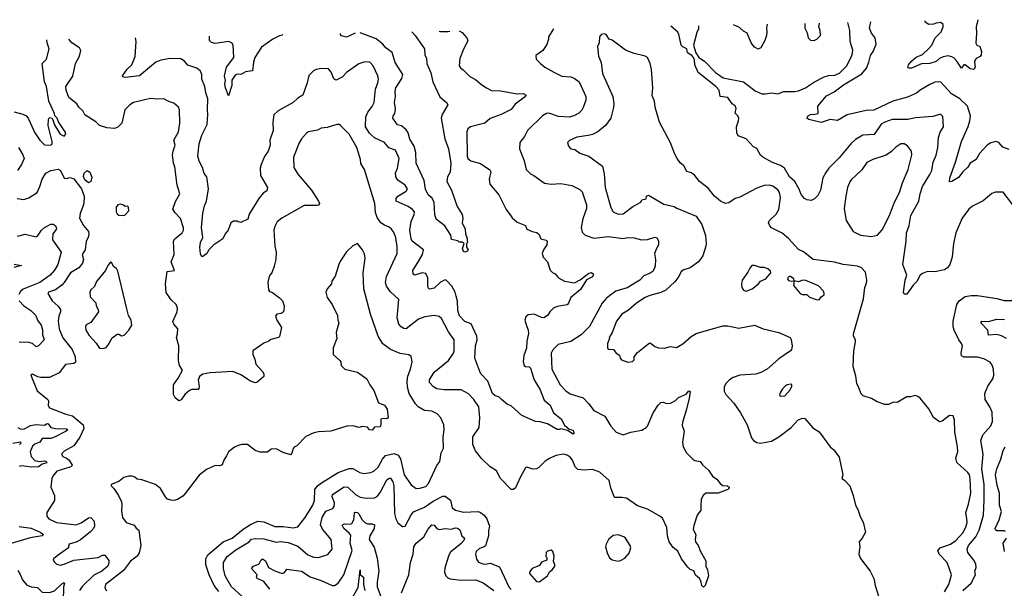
# Model space of a CAD drawing. Extents: x 2323203 to 2567568, y 883585 to 1022917.
# Tile 17 of 256: x 2351820 to 2359906, y 1014973 to 1019645. Entities that reach past the tile are written whole.
import ezdxf

# ---------------------------------------------------------------- set-up
doc = ezdxf.new("R2010")
doc.units = 0

msp = doc.modelspace()

# ---------------------------------------------------------------- linework, layer by layer
at = {"layer": '0CON10XD'}
for points in [[(2356203, 1019570.1), (2356162.5, 1019505), (2356163.3, 1019485), (2356148.3, 1019441.7), (2356115, 1019392.5), (2356058.3, 1019351.7), (2356061.7, 1019321.7), (2356097.5, 1019285), (2356133.3, 1019255), (2356206.2, 1019213.8), (2356271.4, 1019181.4), (2356345, 1019174.5), (2356373.3, 1019165), (2356415.6, 1019135), (2356470, 1019015), (2356468.8, 1018985), (2356447.6, 1018922.4), (2356437.4, 1018902.6), (2356412.1, 1018877.9), (2356375, 1018856.9), (2356335.3, 1018844.7), (2356245, 1018849.5), (2356165, 1018876.7), (2356145, 1018873.1), (2356113.7, 1018856.3), (2355990.8, 1018735), (2355966, 1018685), (2355928, 1018635), (2355925.8, 1018585), (2355962.5, 1018485), (2355980, 1018415), (2356015, 1018378), (2356043.3, 1018365), (2356131.2, 1018301.2), (2356185, 1018293.1), (2356265, 1018298.6), (2356355, 1018282), (2356387.5, 1018265), (2356418.8, 1018248.8), (2356439.7, 1018229.7), (2356475.6, 1018125), (2356475.6, 1018095), (2356445, 1018010), (2356432.2, 1017937.8), (2356439.1, 1017899.1), (2356463.3, 1017873.3), (2356535, 1017850.4), (2356655, 1017864.6), (2356772.1, 1017847.9), (2356815, 1017854.3), (2356865, 1017852.9), (2356927, 1017837), (2356975, 1017839.4), (2357035, 1017857.5), (2357051.5, 1017851.5), (2357067, 1017827), (2357067.5, 1017795), (2357048.6, 1017765), (2357034, 1017725), (2357040.8, 1017675), (2357038.8, 1017621.2), (2357021.2, 1017578.8), (2356998.3, 1017561.7), (2356945, 1017539.2), (2356912.5, 1017505), (2356807.9, 1017442.1), (2356715, 1017414.5), (2356662.5, 1017377.5), (2356635, 1017354.2), (2356604.5, 1017315), (2356500.3, 1017125), (2356431.1, 1017055), (2356345, 1017001.5), (2356243.1, 1016976.9), (2356197, 1016933), (2356184.5, 1016905), (2356190.4, 1016775), (2356257.8, 1016645), (2356305, 1016596.9), (2356341.7, 1016571.7), (2356447.5, 1016537.5), (2356492.1, 1016492.1), (2356535, 1016434.3), (2356626.3, 1016386.3), (2356674, 1016305), (2356717.5, 1016255), (2356775, 1016233.5), (2356840, 1016255), (2356928.3, 1016271.7), (2356965, 1016294.2), (2356975.6, 1016305), (2357023.1, 1016415), (2357062.7, 1016477.3), (2357085, 1016498.8), (2357105, 1016501.2), (2357135, 1016491.2), (2357165, 1016493.8), (2357205, 1016516.2), (2357230.3, 1016539.7), (2357293, 1016567), (2357313.9, 1016596.1), (2357325, 1016590), (2357317.7, 1016532.3), (2357294.2, 1016435.8), (2357262, 1016335), (2357261.7, 1016311.7), (2357276.2, 1016265), (2357263.8, 1016175), (2357270, 1016135), (2357297, 1016087), (2357347.5, 1016035), (2357365, 1016023.3), (2357407.5, 1016015), (2357427, 1015987), (2357476.2, 1015945), (2357510, 1015895), (2357545, 1015868.8), (2357571.2, 1015835), (2357595, 1015819.2), (2357634.1, 1015814.1), (2357646.2, 1015805), (2357645.8, 1015795), (2357635, 1015784.4), (2357556.2, 1015756.2), (2357453.9, 1015756.1), (2357433.9, 1015736.1), (2357417.5, 1015705), (2357415, 1015650), (2357412.5, 1015615), (2357382.5, 1015575), (2357355, 1015490), (2357351.2, 1015455), (2357373.3, 1015415), (2357366.7, 1015375), (2357370, 1015355), (2357391.2, 1015325), (2357410, 1015275), (2357455, 1015200), (2357454.2, 1015154.2), (2357468, 1015125), (2357476, 1015075), (2357450, 1014995), (2357435, 1014983.3), (2357421.2, 1014995), (2357413.8, 1015035), (2357403.8, 1015055), (2357370.6, 1015080.6), (2357355.9, 1015115.9), (2357326.4, 1015126.4), (2357306.2, 1015146.2), (2357255.9, 1015215.9), (2357225, 1015278), (2357187.9, 1015307.9), (2357154, 1015355), (2357139.4, 1015405), (2357133.4, 1015473.4), (2357098.4, 1015548.4), (2357076.8, 1015566.8), (2356975, 1015622.9), (2356895, 1015651.4), (2356804, 1015714), (2356765, 1015720.5), (2356708.3, 1015718.3), (2356701.2, 1015725), (2356675, 1015800), (2356660, 1015860), (2356585, 1015928.2), (2356525, 1015950), (2356455, 1015942.9), (2356405, 1015950), (2356381.9, 1015971.9), (2356359.2, 1016025), (2356341.1, 1016051.1), (2356315, 1016068), (2356285, 1016075.8), (2356224, 1016065), (2356170.2, 1016039.8), (2356135, 1016018.1), (2356084.6, 1015965.4), (2356065.5, 1015954.5), (2356035, 1015951.1), (2355985, 1015968), (2355975, 1015963.8), (2355931.6, 1015888.4), (2355891.5, 1015798.5), (2355875, 1015784), (2355855.7, 1015785.7), (2355768.2, 1015875), (2355737, 1015937), (2355685, 1015972.3), (2355616.6, 1016036.6), (2355563, 1016103), (2355541.5, 1016155), (2355542.7, 1016217.2), (2355592.9, 1016295), (2355600, 1016375), (2355589.5, 1016465), (2355550.4, 1016525), (2355505, 1016572.2), (2355445, 1016603.3), (2355305, 1016604.6), (2355245, 1016612), (2355217.2, 1016627.2), (2355185.6, 1016665), (2355186.5, 1016685), (2355225, 1016750), (2355342.9, 1016845), (2355382.9, 1016905), (2355389.4, 1016925), (2355388.6, 1017015), (2355340.6, 1017080.6), (2355285, 1017188.8), (2355265.5, 1017205.5), (2355225, 1017214.4), (2355147.5, 1017205), (2355095, 1017183.3), (2354995, 1017105.7), (2354975, 1017107.1), (2354952.6, 1017122.6), (2354932.5, 1017142.5), (2354920.8, 1017195), (2354933.8, 1017345), (2354865, 1017408.9), (2354832.4, 1017455), (2354825.3, 1017485.3), (2354831.6, 1017535), (2354918.9, 1017725), (2354918.8, 1017785), (2354906.2, 1017865), (2354891.1, 1017901.1), (2354872.9, 1017925), (2354855, 1017940), (2354815, 1017955.7), (2354785.4, 1017975.4), (2354755, 1018020), (2354742, 1018062), (2354735.6, 1018135), (2354650.8, 1018415), (2354622.8, 1018462.8), (2354618.6, 1018495), (2354587.8, 1018595), (2354525.7, 1018705), (2354455, 1018776.7), (2354445, 1018783.3), (2354423.6, 1018783.6), (2354345, 1018759.2), (2354295, 1018752.5), (2354265, 1018736), (2354192.5, 1018725), (2354175, 1018713.3), (2354135, 1018666.2), (2354115, 1018633.3), (2354068, 1018515), (2354071.2, 1018431.2), (2354105, 1018376.2), (2354217.1, 1018245), (2354274.3, 1018155), (2354281.2, 1018135), (2354275, 1018120), (2354262.5, 1018117.5), (2354155, 1018117.8), (2353974, 1018015), (2353935, 1017983.8), (2353915, 1017946.7), (2353908.1, 1017915), (2353915.7, 1017785), (2353925.8, 1017735), (2353923.6, 1017673.6), (2353908.8, 1017621.2), (2353892, 1017565), (2353874.5, 1017545.5), (2353865.8, 1017525), (2353858.8, 1017485), (2353862, 1017425), (2353871.7, 1017411.7), (2353895, 1017403.8), (2353955, 1017359.2), (2353978, 1017335), (2353992, 1017295), (2353990, 1017255), (2353985, 1017242.5), (2353968.3, 1017231.7), (2353932.5, 1017225), (2353921.7, 1017208.3), (2353931.2, 1017175), (2353970, 1017115), (2353955, 1017043.3), (2353945, 1017033.8), (2353881.4, 1017018.6), (2353866.4, 1017003.6), (2353823.8, 1016986.2), (2353733.3, 1016925), (2353734, 1016895), (2353752, 1016855), (2353758, 1016815), (2353814, 1016755), (2353825.8, 1016735), (2353825, 1016712.5), (2353766.7, 1016665), (2353755, 1016662), (2353714.3, 1016674.3), (2353635, 1016728), (2353570, 1016755), (2353385, 1016744), (2353325, 1016732.5), (2353295.9, 1016714.1), (2353285.8, 1016684.2), (2353294, 1016635), (2353292, 1016615), (2353285, 1016606.2), (2353234.1, 1016605.9), (2353215, 1016598.8), (2353176.7, 1016565), (2353145, 1016522.5), (2353127, 1016513), (2353097, 1016537), (2353083.8, 1016565), (2353084.2, 1016645), (2353121.1, 1016698.9), (2353155.7, 1016765.7), (2353133.1, 1016805), (2353122.9, 1016845), (2353126, 1016965), (2353106.7, 1017035), (2353116, 1017065), (2353118.8, 1017105), (2353084.5, 1017144.5), (2353076.9, 1017165), (2353112, 1017245), (2353116.2, 1017275), (2353104, 1017305), (2353064.5, 1017344.5), (2353023.3, 1017403.3), (2353016.2, 1017475), (2353031.2, 1017575), (2353090, 1017585), (2353064.1, 1017655.9), (2353088, 1017715), (2353083.3, 1017825), (2353095, 1017845.8), (2353155.6, 1017895), (2353165.8, 1017915.8), (2353165.9, 1017934.1), (2353140.3, 1018010.3), (2353097, 1018057), (2353077.7, 1018087.7), (2353099.1, 1018150.9), (2353135.7, 1018215), (2353112, 1018285), (2353094.3, 1018435), (2353084.4, 1018465), (2353075.6, 1018535), (2353079.4, 1018565), (2353097.1, 1018615), (2353086.5, 1018655), (2353123.3, 1018725), (2353135.7, 1018795), (2353132, 1018905), (2353124, 1018925), (2353085, 1018960), (2353045, 1018973.3), (2353005, 1018996), (2352945, 1018991.2), (2352895, 1018997.5), (2352755, 1018965.7), (2352724, 1018945), (2352684.2, 1018905), (2352658.1, 1018795), (2352625, 1018761.1), (2352597.7, 1018752.3), (2352535, 1018757.7), (2352475, 1018775.5), (2352445, 1018805.5), (2352355, 1018862.5), (2352338.9, 1018895), (2352305.5, 1018925), (2352288.9, 1018955), (2352223.1, 1019005), (2352202.2, 1019065), (2352198.6, 1019095), (2352257.7, 1019182.3), (2352278.2, 1019285), (2352312.1, 1019345), (2352322.7, 1019392.7), (2352312, 1019415), (2352248, 1019455), (2352223.5, 1019484.5)], [(2359975, 1018124.2), (2359897.1, 1018227.1), (2359835, 1018229.2), (2359802.4, 1018217.6), (2359732.1, 1018157.9), (2359645, 1018111.9), (2359615, 1018088.6), (2359558.6, 1018015), (2359507.5, 1017892.5), (2359487.5, 1017805), (2359476.9, 1017695), (2359458.8, 1017635), (2359440, 1017605), (2359415, 1017590), (2359335, 1017574.4), (2359275, 1017575.6), (2359235, 1017560), (2359216.2, 1017545), (2359187.5, 1017495), (2359158.8, 1017465), (2359105, 1017390), (2359085, 1017390), (2359077.5, 1017405), (2359090.8, 1017505), (2359105.7, 1017545), (2359071.9, 1017635), (2359100, 1017825), (2359103.8, 1017895), (2359123.6, 1017955), (2359137.5, 1018035), (2359202.9, 1018155), (2359214.1, 1018215), (2359234.8, 1018275.2), (2359295, 1018374.3), (2359310.4, 1018405), (2359322.7, 1018475), (2359347.6, 1018532.4), (2359361.1, 1018595), (2359365, 1018677.5), (2359379.3, 1018720.7), (2359405.8, 1018765), (2359400.7, 1018850.7), (2359386.1, 1018866.1), (2359375, 1018866.7), (2359319.4, 1018850.6), (2359177.6, 1018837.6), (2359115, 1018824.5), (2358985, 1018823.8), (2358925, 1018804.4), (2358893.4, 1018786.6), (2358837.5, 1018702.5), (2358745, 1018695.6), (2358685, 1018660.9), (2358644.8, 1018625.2), (2358550.2, 1018509.8), (2358465.6, 1018425), (2358440.5, 1018389.5), (2358416.7, 1018345), (2358395.7, 1018245), (2358375, 1018201.2), (2358347.3, 1018172.7), (2358319.3, 1018160.7), (2358285, 1018166), (2358265, 1018175.7), (2358238.8, 1018208.8), (2358221.8, 1018251.8), (2358185, 1018316), (2358142.9, 1018355), (2358100.8, 1018425), (2358068.2, 1018448.2), (2358002.6, 1018472.6), (2357922, 1018515), (2357905, 1018532), (2357875, 1018586.7), (2357845, 1018601.2), (2357786.7, 1018665), (2357721.4, 1018691.4), (2357709.2, 1018715), (2357705.7, 1018765), (2357724.3, 1018815), (2357725.6, 1018835), (2357717.5, 1018855), (2357695, 1018877.5), (2357702.9, 1018915), (2357696.6, 1018936.6), (2357671.2, 1018955), (2357636.1, 1019006.1), (2357572.5, 1019015), (2357563.3, 1019065), (2357537, 1019097), (2357391.7, 1019211.7), (2357363.8, 1019275), (2357362.5, 1019315), (2357353.3, 1019335), (2357341.2, 1019351.2), (2357305, 1019372.5), (2357297.5, 1019405), (2357265, 1019423.3), (2357253.3, 1019435), (2357232.5, 1019525), (2357221.2, 1019545), (2357167.1, 1019590.8)], [(2357395.6, 1019595.8), (2357395, 1019570), (2357381.2, 1019538.8), (2357353.3, 1019435), (2357373.8, 1019373.8), (2357396.7, 1019335), (2357445, 1019303.8), (2357535, 1019212.5), (2357597, 1019167), (2357764.4, 1019134.4), (2357861.2, 1019061.2), (2357915, 1019036.5), (2357945, 1019034.6), (2357995, 1019044.5), (2358045, 1019034.7), (2358095, 1019054.6), (2358185, 1019054), (2358215, 1019060.3), (2358274.3, 1019085.7), (2358346.4, 1019133.6), (2358425.6, 1019174.4), (2358462.2, 1019187.8), (2358515, 1019190.4), (2358552.7, 1019205), (2358613.8, 1019265), (2358656.5, 1019355), (2358662.5, 1019395), (2358640, 1019465), (2358638.1, 1019555), (2358620.7, 1019622.1)], [(2357959.5, 1019607.9), (2357951.9, 1019575), (2357956.2, 1019545), (2357952.5, 1019515), (2357940, 1019475), (2357906.7, 1019415), (2357885, 1019403.3), (2357855, 1019420), (2357826.2, 1019455), (2357793.9, 1019533.9), (2357765, 1019550), (2357730.6, 1019580.6), (2357683, 1019601.9)], [(2358267.5, 1019614.5), (2358269.2, 1019575), (2358287, 1019537), (2358296.2, 1019495), (2358315, 1019476.2), (2358345, 1019473.3), (2358367.5, 1019485), (2358396.7, 1019515), (2358393.8, 1019555), (2358384, 1019585), (2358389.2, 1019615), (2358388.1, 1019617.1)], [(2359945, 1018577.5), (2359895, 1018598.8), (2359860, 1018635), (2359837, 1018643), (2359795, 1018633.3), (2359765, 1018613.8), (2359702, 1018545), (2359674.2, 1018495.8), (2359625, 1018466.2), (2359606.8, 1018433.2), (2359566.7, 1018395), (2359531.2, 1018348.8), (2359475, 1018316.7), (2359455, 1018312.5), (2359457.5, 1018345), (2359505.4, 1018474.6), (2359553.8, 1018645), (2359608.1, 1018768.1), (2359622.9, 1018815), (2359627.3, 1018855), (2359602.7, 1018935), (2359540.8, 1018995), (2359472.9, 1019035), (2359385, 1019130.6), (2359365, 1019135.6), (2359335, 1019130.4), (2359295, 1019113.1), (2359215, 1019066.9), (2359185, 1019042.7), (2359111, 1019009), (2358990.8, 1018975), (2358835, 1018902.1), (2358770.7, 1018899.3), (2358615, 1018862), (2358535, 1018815.8), (2358475.8, 1018825.8), (2358400.9, 1018800.9), (2358300, 1018825), (2358284.2, 1018835), (2358294.2, 1018855.8), (2358315, 1018866), (2358349.5, 1018869.5), (2358376.2, 1018875), (2358374, 1018935), (2358445, 1019019.2), (2358507.6, 1019052.4), (2358585, 1019111.1), (2358735, 1019200), (2358773.1, 1019246.9), (2358794.6, 1019295), (2358808.2, 1019351.8), (2358829.6, 1019385), (2358853.1, 1019445), (2358845.8, 1019495), (2358816.5, 1019535), (2358798.5, 1019575), (2358809.8, 1019626.2)], [(2359687.7, 1019645.1), (2359675.6, 1019585), (2359678.6, 1019535), (2359671.2, 1019451.2), (2359680, 1019435), (2359705.9, 1019425.9), (2359717.5, 1019385), (2359716, 1019355), (2359707.9, 1019342.1), (2359675, 1019326), (2359665.8, 1019314.2), (2359660, 1019295), (2359668, 1019255), (2359655, 1019236.7), (2359625, 1019241.2), (2359585, 1019273.3), (2359575, 1019273.3), (2359555, 1019247.5), (2359517.1, 1019305), (2359495, 1019328), (2359475, 1019341.1), (2359445, 1019348.8), (2359405, 1019339.2), (2359375, 1019325.5), (2359347.2, 1019302.8), (2359295, 1019285.4), (2359225, 1019281.8), (2359145, 1019245.7), (2359125.8, 1019245.8), (2359115, 1019252.5), (2359118.6, 1019275), (2359143.1, 1019305), (2359182.6, 1019337.4), (2359235, 1019359.2), (2359283.8, 1019405), (2359310, 1019435), (2359338.8, 1019495), (2359388.6, 1019545), (2359405, 1019587.5), (2359405, 1019606.7), (2359385, 1019620.8), (2359346.1, 1019616.1), (2359325, 1019607.1), (2359285, 1019606), (2359256.7, 1019625), (2359255.7, 1019635.8)], [(2355429.3, 1019553.4), (2355455, 1019539.2), (2355492.9, 1019495), (2355500, 1019470), (2355465, 1019403.8), (2355435.8, 1019325), (2355428.8, 1019265), (2355438.8, 1019248.8), (2355462.7, 1019232.7), (2355517.6, 1019177.6), (2355563.1, 1019153.1), (2355615, 1019108.6), (2355654.6, 1019084.6), (2355695, 1019064.6), (2355769.4, 1019059.4), (2355905, 1019035.6), (2355955, 1019037.5), (2355978, 1019025), (2355975, 1019014.2), (2355888.6, 1018951.4), (2355855, 1018907.1), (2355773.3, 1018866.7), (2355685, 1018833.1), (2355638.8, 1018795), (2355521.2, 1018765), (2355501.1, 1018748.9), (2355491.9, 1018725), (2355494.4, 1018525), (2355500.8, 1018505), (2355525, 1018484.2), (2355605, 1018463.1), (2355681.3, 1018411.3), (2355689.2, 1018395), (2355674.4, 1018335), (2355682, 1018295), (2355755.4, 1018205.4), (2355815.8, 1018085.8), (2355854.2, 1018034.2), (2355865, 1018016.7), (2355905, 1017981.2), (2355973, 1017953), (2355985, 1017923.3), (2356030, 1017905), (2356067.6, 1017897.6), (2356085, 1017880), (2356100, 1017845), (2356143.1, 1017833.1), (2356152, 1017825), (2356148.9, 1017795), (2356121.2, 1017755), (2356110, 1017725), (2356120, 1017695), (2356155.9, 1017655.9), (2356176.4, 1017586.4), (2356195, 1017567.5), (2356216.4, 1017556.4), (2356244.2, 1017524.2), (2356295, 1017498), (2356375, 1017484.2), (2356422.1, 1017507.9), (2356495, 1017561.9), (2356515, 1017566.7), (2356531.4, 1017555), (2356525, 1017533.6), (2356473.5, 1017506.5), (2356425, 1017429.4), (2356347, 1017363), (2356327.5, 1017315), (2356315, 1017301.2), (2356235, 1017287.5), (2356205, 1017276.2), (2356173.9, 1017246.1), (2356155.9, 1017214.1), (2356125, 1017196.2), (2356105, 1017198), (2356045, 1017224.2), (2355995, 1017220), (2355976.4, 1017203.6), (2355968.8, 1017175), (2355979.4, 1017139.4), (2355995.8, 1017095), (2355997.7, 1017067.7), (2355984.2, 1017005), (2355982.5, 1016945), (2355960, 1016885), (2355956, 1016835), (2355964, 1016805), (2355975, 1016796.2), (2356005, 1016793.3), (2356015, 1016782.5), (2356045.5, 1016685.5), (2356095, 1016603.3), (2356128.3, 1016518.3), (2356177, 1016477), (2356205, 1016416.2), (2356265.6, 1016365), (2356294.4, 1016314.4), (2356331.4, 1016281.4), (2356365, 1016272.9), (2356371.4, 1016248.6), (2356365, 1016240), (2356319.7, 1016269.7), (2356265, 1016282.5), (2356253.3, 1016276.7), (2356235, 1016279.2), (2356153.3, 1016325), (2356095, 1016342.2), (2356055, 1016344.5), (2355943.2, 1016393.3), (2355855, 1016472.5), (2355825, 1016482), (2355776, 1016525), (2355755.6, 1016545.6), (2355725.8, 1016555.8), (2355702, 1016575), (2355663.3, 1016675), (2355607.5, 1016735), (2355598, 1016755), (2355557.8, 1016865), (2355562.9, 1016965), (2355577.2, 1017015), (2355572.9, 1017045), (2355526.9, 1017146.9), (2355474.6, 1017164.6), (2355432.6, 1017212.6), (2355418.9, 1017255), (2355415, 1017332.5), (2355405, 1017373.8), (2355395, 1017407.5), (2355368.2, 1017455), (2355325, 1017503.1), (2355315, 1017506.5), (2355275, 1017487.3), (2355225, 1017439.5), (2355185, 1017430), (2355175, 1017442.5), (2355171.7, 1017461.7), (2355173.1, 1017525), (2355155, 1017558.6), (2355125, 1017564.5), (2355066, 1017546), (2355051.2, 1017555), (2355048.6, 1017585), (2355096.7, 1017663.3), (2355128.9, 1017715), (2355135.8, 1017755), (2355044.5, 1017825), (2355035.3, 1017845.3), (2355023.8, 1017916.2), (2355033.7, 1017986.3), (2355060.9, 1018045), (2355061.9, 1018065), (2355045.7, 1018085), (2355009.3, 1018109.3), (2354910.8, 1018155), (2354911.4, 1018175), (2354924.3, 1018195), (2354993, 1018237), (2355004, 1018255), (2354985, 1018285.8), (2354925, 1018325.8), (2354910, 1018355), (2354906.9, 1018385), (2354921.4, 1018425), (2354937.1, 1018505), (2354905, 1018572), (2354852.2, 1018592.2), (2354815.7, 1018635), (2354733.4, 1018673.4), (2354692.8, 1018712.8), (2354658.9, 1018765), (2354663.7, 1018846.3), (2354679.5, 1018885), (2354715, 1018931.4), (2354730.3, 1018965), (2354741.5, 1019075), (2354761.9, 1019125), (2354767.1, 1019157.1), (2354761.2, 1019185), (2354724.2, 1019265), (2354695.7, 1019295.7), (2354655, 1019298), (2354605, 1019282.5), (2354505, 1019210), (2354468.5, 1019171.5), (2354425, 1019150), (2354415, 1019149.2), (2354399.4, 1019159.4), (2354377.1, 1019215), (2354355, 1019242), (2354295.9, 1019244.1), (2354254.2, 1019235.8), (2354234.2, 1019225.8), (2354195, 1019187.5), (2354180.8, 1019125), (2354145, 1019024.2), (2354105, 1019000.8), (2354065.4, 1018964.6), (2353942.7, 1018897.3), (2353907.3, 1018862.7), (2353897.7, 1018802.3), (2353902.9, 1018735), (2353875.6, 1018655), (2353878.1, 1018615), (2353861.9, 1018565), (2353829.3, 1018520.7), (2353802, 1018455), (2353795.6, 1018424.4), (2353797.5, 1018365), (2353856, 1018265), (2353850.5, 1018239.5), (2353820.3, 1018219.7), (2353783.8, 1018175), (2353704.1, 1018045.9), (2353693, 1018007), (2353635, 1017980), (2353613, 1017983), (2353605, 1017990), (2353575, 1017990), (2353555, 1017976.7), (2353532.5, 1017915), (2353506.2, 1017885), (2353487.5, 1017845), (2353415, 1017794), (2353372.5, 1017755), (2353356.4, 1017723.6), (2353325, 1017700), (2353315, 1017697.5), (2353305, 1017722.5), (2353300, 1017775), (2353305.5, 1017815), (2353323.8, 1017855), (2353314.1, 1017935), (2353324.6, 1018055), (2353336.9, 1018115), (2353354.7, 1018155.3), (2353371.5, 1018255), (2353357, 1018353), (2353335, 1018382.5), (2353321.2, 1018431.2), (2353295, 1018482.5), (2353284.2, 1018525), (2353292.9, 1018625), (2353314.5, 1018695), (2353358.5, 1018785), (2353366.1, 1018865), (2353361.3, 1018905), (2353364.6, 1018995), (2353347.7, 1019045), (2353341.1, 1019095), (2353316.7, 1019155), (2353314.5, 1019195), (2353305, 1019222.5), (2353275.9, 1019245.9), (2353202.1, 1019272.1), (2353173.8, 1019303.8), (2353144.2, 1019324.2), (2353055, 1019326.6), (2352978.1, 1019311.9), (2352939.2, 1019295), (2352805, 1019183.5), (2352685, 1019169.2), (2352667.5, 1019175), (2352663.3, 1019185), (2352701.7, 1019238.3), (2352740, 1019275), (2352767, 1019343), (2352775.6, 1019465), (2352770.5, 1019496.2)], [(2353982.3, 1019522.3), (2353975, 1019516.9), (2353955, 1019511.4), (2353898.8, 1019485), (2353805, 1019418), (2353750, 1019335), (2353738.9, 1019295), (2353732.5, 1019225), (2353675, 1019217.5), (2353635, 1019193.8), (2353605, 1019196.7), (2353590.7, 1019189.3), (2353563, 1019147), (2353563.3, 1019105), (2353535, 1019020), (2353510, 1019085), (2353506, 1019115), (2353511.2, 1019145), (2353501.8, 1019185), (2353517.8, 1019255), (2353578, 1019335), (2353573.8, 1019435), (2353562.5, 1019455), (2353535.9, 1019465.9), (2353425, 1019448.8), (2353395, 1019456.7), (2353377.5, 1019475), (2353377.5, 1019509.3)], [(2354575.6, 1019535.1), (2354505, 1019501.9), (2354461.9, 1019511.9), (2354454.4, 1019524.4), (2354453.4, 1019532.4)], [(2355040.6, 1019545.1), (2355068, 1019515), (2355143.1, 1019405), (2355147.1, 1019355), (2355161.9, 1019325), (2355164.6, 1019285), (2355197.7, 1019207.7), (2355211.8, 1019135), (2355271.5, 1019011.5), (2355326.2, 1018965), (2355336.7, 1018945), (2355290, 1018865), (2355280, 1018835), (2355310.6, 1018665), (2355340.5, 1018585), (2355360, 1018465), (2355356.4, 1018393.6), (2355334, 1018355), (2355327.5, 1018315), (2355365.7, 1018245), (2355411.4, 1018111.4), (2355452.5, 1018045), (2355460, 1018015), (2355456.2, 1017993.8), (2355452.5, 1017975), (2355478.8, 1017925), (2355480, 1017885), (2355492.5, 1017855), (2355496.7, 1017815), (2355490, 1017805), (2355490, 1017775), (2355502.5, 1017755), (2355496.4, 1017743.6), (2355475, 1017733.8), (2355465, 1017740), (2355457.5, 1017765), (2355470, 1017805), (2355455, 1017817.5), (2355428.3, 1017818.3), (2355417, 1017827), (2355365, 1017840), (2355360, 1017875), (2355310.6, 1017950.6), (2355240, 1018005), (2355230, 1018045), (2355225, 1018143.3), (2355207.5, 1018177.5), (2355175, 1018206.7), (2355151.5, 1018251.5), (2355142.7, 1018325), (2355075.6, 1018465), (2355072.9, 1018555), (2355060, 1018605), (2355024.6, 1018664.6), (2355010.7, 1018715), (2354995, 1018741.2), (2354955, 1018772.2), (2354921.9, 1018781.9), (2354884.3, 1018835), (2354887.4, 1018852.6), (2354902, 1018875), (2354906.8, 1018913.2), (2354898.9, 1018965), (2354905.3, 1019014.7), (2354902.3, 1019055), (2354908, 1019085), (2354958.3, 1019161.7), (2354965.8, 1019195), (2354903.4, 1019293.4), (2354880, 1019375), (2354826.5, 1019415), (2354803.1, 1019443.1), (2354748.5, 1019488.5), (2354615, 1019535.9)], [(2355266.1, 1019549.9), (2355275, 1019547.5), (2355335, 1019547.1), (2355351.9, 1019551.8)], [(2359414.5, 1014945), (2359450, 1015005), (2359472.5, 1015085), (2359437.3, 1015185), (2359372.2, 1015255), (2359360.6, 1015285), (2359380, 1015305), (2359465, 1015335.4), (2359507.3, 1015365), (2359536.2, 1015395), (2359565, 1015429.5), (2359591.1, 1015475), (2359600.8, 1015515), (2359598.9, 1015545), (2359590.8, 1015595), (2359612.4, 1015665), (2359630.7, 1015755), (2359625.9, 1015875), (2359618.9, 1015905), (2359606.4, 1015925), (2359515.5, 1016005.5), (2359508.2, 1016045), (2359523.5, 1016095), (2359522.9, 1016135), (2359498.6, 1016255), (2359498.3, 1016358.3), (2359485, 1016390), (2359455, 1016392.5), (2359395, 1016347.5), (2359375, 1016340), (2359325, 1016376), (2359285, 1016447.5), (2359215, 1016534.2), (2359195, 1016550), (2359175, 1016556), (2359136.4, 1016546.4), (2359105, 1016546.7), (2359025, 1016500), (2358995, 1016503.8), (2358955, 1016484), (2358925, 1016482), (2358862.5, 1016505), (2358815, 1016533.3), (2358747.5, 1016555), (2358731.7, 1016571.7), (2358710.7, 1016620.7), (2358694.4, 1016655), (2358687.1, 1016715), (2358665.7, 1016795), (2358669.4, 1016925), (2358684.3, 1016995), (2358684, 1017015), (2358668.8, 1017045), (2358668.8, 1017065), (2358749.3, 1017350.7), (2358761.2, 1017445), (2358775, 1017480), (2358777.1, 1017505), (2358765, 1017570), (2358732.5, 1017605), (2358701.2, 1017621.2), (2358583.3, 1017633.3), (2358512.6, 1017652.6), (2358335, 1017675.6), (2358256.7, 1017736.7), (2358215, 1017758.1), (2358135, 1017846.7), (2358081.1, 1017891.1), (2357995.4, 1017935.4), (2357980, 1017950), (2357970.8, 1017975), (2357977.5, 1017995), (2358032.4, 1018047.6), (2358054.3, 1018085), (2358068.6, 1018185), (2358058.9, 1018225), (2358045, 1018248), (2358005, 1018278), (2357975, 1018284.2), (2357935, 1018282.5), (2357875, 1018261.2), (2357735, 1018186.2), (2357695, 1018176.2), (2357645, 1018140), (2357615, 1018136), (2357576.2, 1018155), (2357525.6, 1018195.6), (2357475, 1018260), (2357403.3, 1018315), (2357363.9, 1018363.9), (2357335.9, 1018385.9), (2357298.8, 1018398.8), (2357275, 1018443.3), (2357245, 1018468.8), (2357218.8, 1018505), (2357199.7, 1018539.7), (2357165, 1018633.3), (2357074.2, 1018804.2), (2357038, 1018925), (2357032, 1018975), (2357012.9, 1019022.9), (2357020, 1019085), (2357009.2, 1019235), (2356997.5, 1019285), (2356975, 1019333.3), (2356955.8, 1019345.8), (2356865, 1019367.1), (2356795, 1019395.6), (2356685, 1019475.7), (2356660, 1019485), (2356635, 1019522), (2356622.3, 1019527.7), (2356595, 1019523.8), (2356580.8, 1019505), (2356579.4, 1019455), (2356565.8, 1019425), (2356572.9, 1019345), (2356594.2, 1019294.2), (2356606.1, 1019203.9), (2356691.2, 1019015), (2356700, 1018955), (2356696.1, 1018923.9), (2356676, 1018835), (2356630.8, 1018775), (2356566.7, 1018725), (2356525, 1018702.9), (2356487.3, 1018692.7), (2356395, 1018678.8), (2356335, 1018653.3), (2356317.5, 1018635), (2356326.1, 1018606.1), (2356347.5, 1018585), (2356377.7, 1018577.7), (2356418.8, 1018548.8), (2356495, 1018523.3), (2356605, 1018442.5), (2356620.7, 1018379.3), (2356627.1, 1018265), (2356675, 1018102.5), (2356695, 1018066.7), (2356735, 1018046.2), (2356775, 1018051.2), (2356855, 1018110), (2356920, 1018145), (2356930, 1018165), (2356965, 1018172.5), (2356967.5, 1018195), (2356985, 1018202.5), (2357110.5, 1018130.5), (2357195, 1018110), (2357216.1, 1018096.1), (2357375, 1018031.2), (2357421.3, 1017961.3), (2357451.1, 1017871.1), (2357458.9, 1017805), (2357455.6, 1017785), (2357428.9, 1017705), (2357393.8, 1017656.2), (2357325, 1017605.6), (2357275, 1017589.4), (2357252.5, 1017575), (2357233.7, 1017536.3), (2357200, 1017490), (2357126.7, 1017423.3), (2357085, 1017402.4), (2356995, 1017378.9), (2356957.2, 1017362.8), (2356884.2, 1017315), (2356820.5, 1017259.5), (2356765, 1017225.8), (2356721.7, 1017168.3), (2356685.8, 1017075), (2356661.2, 1017035), (2356663.3, 1017025), (2356646.7, 1016985), (2356647.5, 1016947.5), (2356658.3, 1016938.3), (2356697.5, 1016935), (2356717.5, 1016905), (2356745, 1016890), (2356750, 1016865), (2356761.7, 1016851.7), (2356815, 1016831.2), (2356853.6, 1016836.4), (2356865, 1016850), (2356867.5, 1016875), (2356895, 1016910), (2356975, 1016976.7), (2356995, 1016988.8), (2357006.7, 1016985), (2357035, 1016960), (2357065, 1016948.8), (2357115, 1016946.2), (2357165, 1016960), (2357215, 1016952.5), (2357265, 1016982.5), (2357335, 1017041.4), (2357374.6, 1017065.4), (2357595, 1017130), (2357635, 1017128.9), (2357725, 1017111.2), (2357855, 1017135.8), (2357925, 1017104.2), (2358055, 1017075.8), (2358147.5, 1017035), (2358156.4, 1017016.4), (2358163.6, 1016963.6), (2358158, 1016935), (2358150, 1016925), (2358055, 1016858.9), (2357957.5, 1016775), (2357906.2, 1016745), (2357865, 1016733.3), (2357735, 1016725.5), (2357680, 1016705), (2357648, 1016685), (2357619.2, 1016655), (2357605.8, 1016625), (2357605, 1016592.5), (2357618, 1016565), (2357684, 1016495), (2357740.6, 1016415), (2357793.3, 1016315), (2357830.3, 1016210.3), (2357845, 1016188.8), (2357875, 1016172), (2357905, 1016165.8), (2357995, 1016181.9), (2358055, 1016218.1), (2358156.4, 1016293.6), (2358211.2, 1016355), (2358245, 1016371.2), (2358268.3, 1016368.3), (2358333, 1016293), (2358385, 1016258.8), (2358475, 1016136.7), (2358505, 1016110), (2358549.7, 1016049.7), (2358580, 1015905), (2358572.5, 1015875), (2358595, 1015862.5), (2358636.7, 1015815), (2358663.8, 1015736.2), (2358684, 1015655), (2358706.7, 1015615), (2358718.3, 1015568.3), (2358745.8, 1015515.8), (2358766.2, 1015435), (2358740, 1015385), (2358713.8, 1015355), (2358720, 1015315), (2358710, 1015255), (2358725, 1015217.5), (2358804, 1015115), (2358834, 1015055), (2358844.2, 1014995), (2358887.1, 1014865)], [(2351775, 1018887.1), (2351845, 1018869.6), (2351874.1, 1018854.1), (2351890, 1018835), (2351945.5, 1018715), (2351984.4, 1018655), (2352025, 1018615.7), (2352075, 1018614.3), (2352086.2, 1018623.8), (2352086.6, 1018645), (2352054.5, 1018775.5), (2352055.7, 1018825), (2352065, 1018841.2), (2352085.8, 1018835.8), (2352109.5, 1018775), (2352151.5, 1018705), (2352185, 1018688), (2352200, 1018705), (2352193.8, 1018725), (2352138.8, 1018805), (2352128.8, 1018835), (2352108.8, 1018855), (2352106.2, 1018875), (2352060, 1018975), (2352040.6, 1019095), (2352022.5, 1019135), (2352004.4, 1019285.6), (2352039.1, 1019320.9), (2352062.9, 1019405), (2352046.5, 1019455), (2352042.6, 1019480.6)], [(2358815, 1017864.3), (2358865, 1017874.3), (2358901.7, 1017918.3), (2358964.5, 1018035), (2359005.5, 1018145), (2359044.7, 1018225.3), (2359068.8, 1018305), (2359115.3, 1018414.7), (2359147.5, 1018535), (2359144.3, 1018565), (2359109.8, 1018609.8), (2359085, 1018625.7), (2359055, 1018625.6), (2359015, 1018596.9), (2358979.1, 1018560.9), (2358936.9, 1018533.1), (2358825, 1018496.7), (2358778.3, 1018471.7), (2358735, 1018412.5), (2358649.5, 1018330.5), (2358638.3, 1018311.7), (2358619.4, 1018265), (2358604.4, 1018195), (2358590.6, 1018095), (2358593.5, 1018073.5), (2358607.5, 1017995), (2358664, 1017905), (2358725.5, 1017875.5), (2358815, 1017864.3)], [(2351811.5, 1018595), (2351846.5, 1018535), (2351855.6, 1018505), (2351835.8, 1018455), (2351803.1, 1018405)], [(2351800, 1018175), (2351855, 1018166.7), (2351895, 1018180.8), (2351962.5, 1018225), (2351985, 1018273.8), (2352003.3, 1018335), (2352034.7, 1018385.3), (2352075, 1018406.9), (2352135, 1018415.7), (2352156, 1018405), (2352185, 1018342.5), (2352205, 1018340), (2352235, 1018348.9), (2352265, 1018337.1), (2352328.1, 1018255), (2352349.5, 1018195), (2352350.7, 1018175), (2352343.8, 1018125), (2352316.9, 1018053.1), (2352311.5, 1018015), (2352344.2, 1017955), (2352385.5, 1017905.5), (2352388, 1017885), (2352382, 1017855), (2352366, 1017825), (2352358.1, 1017755), (2352332.9, 1017715), (2352342.7, 1017675), (2352335.5, 1017645), (2352305, 1017606.7), (2352238.6, 1017565), (2352185.3, 1017485), (2352167.1, 1017462.9), (2352115, 1017424.4), (2352057.5, 1017405), (2352052, 1017395), (2352086.2, 1017335), (2352135, 1017291.4), (2352154.4, 1017265), (2352155.6, 1017245), (2352141.1, 1017208.9), (2352135, 1017170), (2352143.7, 1017105), (2352175, 1017032.1), (2352251.5, 1016935), (2352274.4, 1016875), (2352277.6, 1016832.4), (2352265, 1016819.2), (2352195, 1016811.4), (2352145, 1016742.2), (2352065, 1016706.5), (2351994.2, 1016704.2), (2351969.7, 1016709.7), (2351925, 1016732.5), (2351912.5, 1016725), (2351963.3, 1016595), (2352050.8, 1016525), (2352055.8, 1016514.2), (2352054.3, 1016475), (2352063.8, 1016455), (2352198, 1016405), (2352255, 1016390.8), (2352340.7, 1016315), (2352345.9, 1016285), (2352314.5, 1016215), (2352263.6, 1016145), (2352185, 1016100.6), (2352164.3, 1016075), (2352174, 1016055), (2352205, 1016042.2), (2352225.6, 1016025), (2352250, 1015985), (2352245.5, 1015974.5), (2352232.7, 1015967.3), (2352123.8, 1015936.2), (2352092.5, 1015895), (2352084.1, 1015874.1), (2352074.4, 1015805), (2352106.9, 1015735), (2352105.7, 1015695), (2352043.8, 1015595), (2352044, 1015565), (2352058, 1015545), (2352122, 1015515), (2352285, 1015495.9), (2352325, 1015511.8), (2352385, 1015552.9), (2352405, 1015555.8), (2352432.2, 1015525), (2352435.4, 1015485), (2352425.6, 1015464.4), (2352405, 1015440.3), (2352319.5, 1015370.5), (2352285, 1015353.3), (2352223.8, 1015335), (2352220, 1015305), (2352146.2, 1015255), (2352101.6, 1015218.4), (2352094.5, 1015205), (2352105, 1015186.7), (2352122.6, 1015172.6), (2352155, 1015164.6), (2352185, 1015171.1), (2352265, 1015203.8), (2352465, 1015226.8), (2352501.2, 1015245), (2352518, 1015245), (2352551.1, 1015201.1), (2352553, 1015183), (2352542.5, 1015155), (2352495.5, 1015114.5), (2352429.3, 1015080.7), (2352332.7, 1014987.3), (2352311.9, 1014955)], [(2352385, 1018304.5), (2352355, 1018328.9), (2352343.7, 1018356.3), (2352348.8, 1018385), (2352375, 1018406.7), (2352395, 1018392.5), (2352411.7, 1018351.7), (2352405.6, 1018315), (2352385, 1018304.5)], [(2352675, 1018037.5), (2352685, 1018042.5), (2352715.9, 1018074.1), (2352712.5, 1018105), (2352705, 1018112.5), (2352685, 1018110), (2352671.7, 1018121.7), (2352648.3, 1018128.3), (2352625, 1018122.5), (2352612.5, 1018105), (2352613.3, 1018065), (2352619.3, 1018049.3), (2352635, 1018040), (2352675, 1018037.5)], [(2351803.2, 1017866.8), (2351865, 1017883.5), (2351955, 1017862), (2351965, 1017866.2), (2352000, 1017915), (2352025, 1017938.1), (2352076, 1017964), (2352096, 1017966), (2352112, 1017955), (2352123, 1017935), (2352119.6, 1017920.4), (2352092.9, 1017885), (2352089.3, 1017835), (2352159.5, 1017735), (2352132, 1017635), (2352105, 1017588), (2352070.6, 1017545), (2351985, 1017484.6), (2351849.8, 1017430.2), (2351828, 1017412), (2351812.6, 1017387.4)], [(2353455, 1014948.1), (2353416.4, 1014995), (2353375.7, 1015085), (2353349, 1015165), (2353348.9, 1015215), (2353365, 1015248.5), (2353490, 1015355), (2353565, 1015385.7), (2353655, 1015457.9), (2353715, 1015496.9), (2353775, 1015525.9), (2353825, 1015520.4), (2353915, 1015479.7), (2353985, 1015481.4), (2354065, 1015469.2), (2354105, 1015478.6), (2354164.7, 1015555.3), (2354228.5, 1015655), (2354241.5, 1015695), (2354243.3, 1015785), (2354265.3, 1015814.7), (2354299.1, 1015840.9), (2354436.5, 1015925), (2354525, 1015956.7), (2354555, 1015956.7), (2354614.6, 1015924.6), (2354645, 1015915.6), (2354705, 1015923.3), (2354728.6, 1015935), (2354765, 1015968.9), (2354799.1, 1016035), (2354825, 1016063.5), (2354895, 1016080.7), (2354927, 1016067), (2354948.3, 1016038.3), (2354978.4, 1015905), (2355033.9, 1015823.9), (2355075, 1015794.4), (2355105, 1015795.4), (2355155, 1015810.8), (2355178.5, 1015835), (2355246.6, 1015983.4), (2355271.2, 1016015), (2355280, 1016085), (2355300, 1016125), (2355298, 1016215), (2355306, 1016275), (2355302.5, 1016315), (2355279.2, 1016375), (2355248, 1016408), (2355205, 1016428.6), (2355143.3, 1016435), (2355093.4, 1016463.4), (2355069.8, 1016489.8), (2355019.4, 1016575), (2355005.8, 1016625), (2355003.1, 1016675), (2355008.6, 1016715), (2355030.8, 1016775), (2355042, 1016835), (2355035, 1016876.7), (2355015, 1016890.8), (2354945, 1016902.9), (2354865, 1016935.8), (2354802.5, 1016982.5), (2354763.3, 1017045), (2354700, 1017225), (2354647.5, 1017435), (2354641.9, 1017565), (2354658, 1017685), (2354652.3, 1017722.3), (2354636, 1017755), (2354593.9, 1017806.1), (2354555, 1017786.7), (2354505, 1017736.7), (2354455.8, 1017664.2), (2354441.2, 1017635), (2354411.7, 1017538.3), (2354384.1, 1017495.9), (2354380, 1017475), (2354343.8, 1017435), (2354333.9, 1017406.1), (2354345, 1017362.5), (2354386.2, 1017305), (2354428.6, 1017215), (2354432.5, 1017175), (2354441.2, 1017155), (2354420, 1017075), (2354425.5, 1017024.5), (2354395, 1016950), (2354393.3, 1016895), (2354450, 1016845), (2354457.5, 1016835), (2354461.2, 1016805), (2354490, 1016775), (2354595, 1016748.6), (2354670, 1016695), (2354696.2, 1016645), (2354729.5, 1016599.5), (2354767, 1016497), (2354815, 1016477.5), (2354836.7, 1016445), (2354846.2, 1016375), (2354835, 1016366.7), (2354805, 1016368.8), (2354787, 1016363), (2354786.7, 1016315), (2354779.3, 1016300.7), (2354733, 1016297), (2354715, 1016273.3), (2354693.9, 1016273.9), (2354676.4, 1016296.4), (2354635, 1016303.3), (2354605, 1016293.8), (2354558.8, 1016308.8), (2354505.7, 1016305.7), (2354374.4, 1016265.6), (2354275, 1016260), (2354235, 1016250.8), (2354169.5, 1016220.5), (2354096.7, 1016145), (2354075, 1016133.3), (2354065, 1016122.5), (2354055, 1016082.5), (2354045, 1016070), (2353985, 1016090), (2353925, 1016120), (2353885, 1016116.7), (2353855, 1016092), (2353795, 1016092), (2353755, 1016106), (2353690, 1016155), (2353645, 1016156), (2353615, 1016146), (2353585, 1016134), (2353533.8, 1016095), (2353519.7, 1016060.3), (2353495.8, 1016025), (2353483, 1015987), (2353465, 1015980.8), (2353425, 1015982), (2353355, 1015948.6), (2353295, 1015902), (2353178.9, 1015751.1), (2353160.3, 1015729.7), (2353115, 1015702), (2353085, 1015693.8), (2353065, 1015696.7), (2353035, 1015706.7), (2353016.7, 1015725), (2352975, 1015792), (2352935, 1015825.8), (2352824.2, 1015864.2), (2352785, 1015868.6), (2352765, 1015886), (2352745, 1015893.8), (2352713.6, 1015893.6), (2352675, 1015884.2), (2352635, 1015851.2), (2352572.5, 1015825), (2352572.5, 1015815), (2352593.6, 1015793.6), (2352631.2, 1015735), (2352655, 1015682.5), (2352660, 1015665), (2352655.7, 1015605.7), (2352663.6, 1015553.6), (2352693.8, 1015515), (2352760.7, 1015490.7), (2352776.1, 1015466.1), (2352799.5, 1015449.5), (2352816.2, 1015325), (2352800, 1015265), (2352783.4, 1015236.6), (2352730, 1015195), (2352671.3, 1015118.7), (2352524.4, 1015005), (2352517.9, 1014977.9), (2352533.1, 1014953.1)], [(2351775, 1017635.8), (2351834, 1017625), (2351771.4, 1017608.6)], [(2352505, 1016942.5), (2352529.3, 1016950.7), (2352545, 1016967.5), (2352579.7, 1017030.3), (2352619.3, 1017060.7), (2352635, 1017060), (2352655, 1017048.8), (2352677.3, 1017052.7), (2352715, 1017093.3), (2352740, 1017135), (2352736, 1017175), (2352714, 1017215), (2352698.8, 1017268.8), (2352625, 1017580), (2352615, 1017600), (2352592.5, 1017615), (2352575, 1017650), (2352565, 1017652.5), (2352543.3, 1017625), (2352525.8, 1017584.2), (2352450, 1017495), (2352435, 1017452.5), (2352405, 1017426.2), (2352396, 1017405), (2352398.3, 1017368.3), (2352445, 1017317.5), (2352446.7, 1017295), (2352463.9, 1017263.9), (2352466.2, 1017245), (2352403.2, 1017156.8), (2352365, 1017138.8), (2352359.2, 1017125), (2352363.2, 1017093.2), (2352390.7, 1017050.7), (2352447.9, 1016987.9), (2352475, 1016947.5), (2352505, 1016942.5)], [(2357785, 1017413.3), (2357835.7, 1017434.3), (2357886.7, 1017475), (2357905, 1017497.5), (2357947.5, 1017515), (2357990, 1017565), (2357985, 1017580), (2357965, 1017596.7), (2357935, 1017610), (2357905, 1017610), (2357855, 1017626.7), (2357832.5, 1017625), (2357815, 1017602.5), (2357800.7, 1017569.3), (2357753.3, 1017505), (2357747, 1017473), (2357750, 1017445), (2357765, 1017422.5), (2357785, 1017413.3)], [(2358385, 1017343.3), (2358400.7, 1017369.3), (2358426.7, 1017383.3), (2358427.5, 1017395), (2358422.5, 1017415), (2358378.8, 1017458.8), (2358275, 1017502), (2358250, 1017505), (2358215, 1017490), (2358180, 1017500), (2358177.5, 1017515), (2358150, 1017535), (2358140, 1017535), (2358127.5, 1017525), (2358126.7, 1017515), (2358135, 1017503.3), (2358155, 1017497.5), (2358180, 1017500), (2358175, 1017460), (2358230, 1017395), (2358245, 1017387.5), (2358285, 1017386.7), (2358306.1, 1017366.1), (2358360, 1017345), (2358385, 1017343.3)], [(2351816.5, 1017335), (2351855, 1017293.1), (2351911.9, 1017255), (2351952.2, 1017215), (2351965, 1017176.2), (2351995.4, 1017135.4), (2352007.9, 1017097.9), (2352007.5, 1017055), (2352021.9, 1017015), (2351975, 1016965.6), (2351955, 1016957.8), (2351925, 1016984), (2351895, 1016993.8), (2351815, 1016996)], [(2359564.5, 1014955), (2359633.6, 1015016.4), (2359670.8, 1015085), (2359664.5, 1015115), (2359674.5, 1015145), (2359671.9, 1015175), (2359655.7, 1015205), (2359606.3, 1015266.3), (2359600.4, 1015295), (2359613.1, 1015325), (2359673.1, 1015396.9), (2359699.3, 1015450.7), (2359734.2, 1015575), (2359741.1, 1015698.9), (2359741, 1015825), (2359720.7, 1015955), (2359731.1, 1016075), (2359713.6, 1016186.4), (2359729.4, 1016235), (2359795, 1016308.8), (2359810, 1016345), (2359805, 1016420), (2359787.3, 1016465), (2359750, 1016525), (2359746.5, 1016575), (2359769.6, 1016635), (2359812.3, 1016695), (2359819.3, 1016725), (2359818.4, 1016775), (2359807.2, 1016807.2), (2359790.9, 1016830.9), (2359738.7, 1016858.7), (2359685, 1016872), (2359575, 1016871.8), (2359555, 1016882.5), (2359551.5, 1016905), (2359561.4, 1016965), (2359555.5, 1016985.5), (2359533.9, 1017013.9), (2359493.5, 1017093.5), (2359486.4, 1017125), (2359487.3, 1017167.3), (2359515.8, 1017304.2), (2359535.3, 1017334.7), (2359585, 1017369.4), (2359635, 1017378.9), (2359685, 1017378.9), (2359845, 1017354.6), (2359905, 1017338.9), (2359975, 1017337.7)], [(2359923.1, 1017025), (2359882.7, 1017047.3), (2359845, 1017059.6), (2359775, 1017052.9), (2359771.5, 1017095), (2359714.5, 1017154.5), (2359721.4, 1017168.6), (2359775, 1017166.4), (2359845, 1017184.4), (2359907, 1017183)], [(2358065, 1016552.5), (2358105, 1016553.3), (2358148.8, 1016605), (2358160, 1016635), (2358160, 1016645), (2358151.7, 1016651.7), (2358124.1, 1016645.9), (2358107.5, 1016635), (2358085, 1016612.5), (2358065, 1016580), (2358060, 1016565), (2358065, 1016552.5)], [(2351804.4, 1016295), (2351825, 1016282.9), (2351855, 1016281.6), (2351909, 1016311), (2351955, 1016319.6), (2352025, 1016314.7), (2352045, 1016328.4), (2352055, 1016324.6), (2352075, 1016294), (2352115, 1016286.7), (2352203.7, 1016283.7), (2352214.2, 1016275), (2352200.6, 1016265), (2352105.7, 1016214.3), (2352075, 1016204.8), (2352005, 1016203.3), (2351984.2, 1016175), (2351945, 1016157.5), (2351925, 1016140), (2351907.3, 1016095), (2351913.7, 1016055), (2351945, 1016023.4), (2351980, 1016015), (2352025, 1016019.2), (2352037.1, 1016015), (2352043.1, 1016005), (2352005, 1015992.7), (2351975, 1015971.7), (2351917.7, 1015967.7), (2351835, 1015980.8), (2351815.3, 1015974.7)], [(2351765, 1016166.1), (2351826.6, 1016176.6), (2351828.6, 1016165), (2351819.7, 1016155)], [(2359915, 1015440), (2359905, 1015446), (2359884.1, 1015444.1), (2359845, 1015445.7), (2359833.6, 1015453.6), (2359831.1, 1015465), (2359863.6, 1015535), (2359883.1, 1015605), (2359867.8, 1015655), (2359866.7, 1015755), (2359847.2, 1015817.2), (2359834.5, 1015905), (2359843.8, 1015955), (2359877.9, 1016035), (2359896.5, 1016105), (2359914.4, 1016135)], [(2353645, 1014907.3), (2353558.2, 1014985), (2353507.1, 1015075), (2353492.9, 1015135), (2353494.4, 1015185), (2353524.3, 1015235), (2353595, 1015290), (2353704.7, 1015355.3), (2353725, 1015376.9), (2353755, 1015383.1), (2353825, 1015379.5), (2353925, 1015353.3), (2353965, 1015358.5), (2354025, 1015348.5), (2354105, 1015318.7), (2354185, 1015247.7), (2354235, 1015227.8), (2354273.1, 1015226.9), (2354349.7, 1015250.3), (2354386, 1015295), (2354379.2, 1015375), (2354335.2, 1015425.2), (2354308, 1015458), (2354290.2, 1015495), (2354304.8, 1015555.2), (2354334, 1015606), (2354390.5, 1015629.5), (2354402.7, 1015645), (2354404.7, 1015675), (2354385.3, 1015725), (2354388.8, 1015745), (2354485, 1015806.1), (2354515, 1015803.8), (2354577.9, 1015745), (2354615, 1015722.4), (2354665, 1015714.7), (2354735, 1015715.4), (2354755, 1015726.5), (2354780.5, 1015759.5), (2354835, 1015864), (2354855, 1015878.8), (2354865, 1015878.8), (2354885, 1015848), (2354893.1, 1015815), (2354898.9, 1015588.9), (2354907.8, 1015545), (2354925, 1015510), (2354965, 1015480.8), (2354985.7, 1015485), (2355035, 1015577.1), (2355055, 1015602.5), (2355145, 1015638.8), (2355215, 1015690), (2355295, 1015731.4), (2355315, 1015730.6), (2355357.9, 1015697.9), (2355372.5, 1015635), (2355398.8, 1015615), (2355465, 1015599.5), (2355585, 1015603.3), (2355605, 1015596.9), (2355635, 1015574.4), (2355655.3, 1015545.3), (2355679.6, 1015485), (2355670.4, 1015445), (2355671.1, 1015405), (2355646.6, 1015323.4), (2355635, 1015312.9), (2355595, 1015300.3), (2355569.5, 1015275), (2355564.2, 1015254.2), (2355571.9, 1015211.9), (2355588.1, 1015188.1), (2355623.3, 1015173.3), (2355645, 1015171.6), (2355685, 1015180), (2355759.2, 1015149.2), (2355840.1, 1014980.1), (2355855, 1014962.8)], [(2353874.4, 1014965), (2353825, 1015030), (2353770, 1015055), (2353765.5, 1015065), (2353770, 1015085), (2353724.2, 1015135), (2353740, 1015155), (2353787, 1015173), (2353802, 1015208), (2353815, 1015215.3), (2353838.6, 1015198.6), (2353862.4, 1015145), (2353915, 1015115.4), (2353975, 1015095.6), (2353995, 1015104.2), (2354015, 1015129.2), (2354052.5, 1015125), (2354135, 1015114.4), (2354205, 1015066.5), (2354295, 1015037.7), (2354385, 1014996.4), (2354405, 1014995.6), (2354434.6, 1015015.4), (2354481.8, 1015085), (2354550, 1015285), (2354534.1, 1015345), (2354539.1, 1015409.1), (2354526.7, 1015426.7), (2354480.7, 1015465), (2354469.3, 1015490.7), (2354487.4, 1015502.6), (2354535, 1015499.5), (2354547.8, 1015505), (2354563.1, 1015535), (2354568.9, 1015591.1), (2354575, 1015600), (2354595, 1015596.2), (2354606.2, 1015586.2), (2354632.1, 1015535), (2354655, 1015513.5), (2354675, 1015503.6), (2354715, 1015502.2), (2354734.2, 1015494.2), (2354731.8, 1015465), (2354695.5, 1015405), (2354689.5, 1015375), (2354730.4, 1015310.4), (2354755, 1015220), (2354769.4, 1015115), (2354755.4, 1015024.6), (2354755.6, 1014985), (2354785, 1014906.7)], [(2351815, 1015481.7), (2351915, 1015467.9), (2351988, 1015435), (2352016, 1015415), (2352003.3, 1015405), (2351905, 1015389), (2351696.2, 1015325)], [(2354956.2, 1014935), (2355015.5, 1015085), (2355029.2, 1015185), (2355052.7, 1015255), (2355057.3, 1015315), (2355075.8, 1015345), (2355138, 1015395), (2355172.8, 1015457.2), (2355205, 1015494.3), (2355225, 1015491.4), (2355245.6, 1015465.6), (2355265, 1015457.1), (2355315, 1015464.4), (2355365, 1015459.4), (2355395, 1015469.1), (2355416.2, 1015466.2), (2355434.2, 1015454.2), (2355450, 1015405), (2355474, 1015385), (2355466.7, 1015365), (2355445, 1015340.8), (2355359.3, 1015270.7), (2355343.9, 1015245), (2355327.1, 1015192.9), (2355311.5, 1015138.5), (2355308.9, 1015105), (2355320.3, 1015075), (2355335, 1015059.2), (2355355, 1015051.5), (2355445, 1015039.3), (2355565, 1015042), (2355627.3, 1015017.3), (2355715, 1014954.4)], [(2356735, 1015196.7), (2356755, 1015201.2), (2356789.5, 1015220.5), (2356825, 1015262.5), (2356838, 1015305), (2356833.8, 1015325), (2356796.2, 1015385), (2356782.5, 1015395), (2356735, 1015413.3), (2356695, 1015406.7), (2356656.1, 1015373.9), (2356636.2, 1015335), (2356631.2, 1015315), (2356643.8, 1015265), (2356664.2, 1015224.2), (2356685, 1015206.7), (2356735, 1015196.7)], [(2359908.2, 1015275), (2359896.2, 1015345), (2359922.9, 1015385)], [(2356085, 1015027.5), (2356095, 1015032.5), (2356153.8, 1015075), (2356171.7, 1015108.3), (2356195, 1015126.7), (2356213.8, 1015155), (2356215.7, 1015165), (2356203.3, 1015195), (2356208.3, 1015238.3), (2356197.5, 1015275), (2356185, 1015287.5), (2356155, 1015277.5), (2356143, 1015267), (2356140, 1015235), (2356150, 1015225), (2356150, 1015205), (2356105, 1015187.5), (2356090, 1015160), (2356027.5, 1015135), (2356007.5, 1015105), (2356007.5, 1015095), (2356065, 1015030), (2356085, 1015027.5)], [(2354528.4, 1014855), (2354600.8, 1014979.2), (2354615, 1015126), (2354616.7, 1015086.7), (2354643.3, 1015065), (2354642.2, 1015005), (2354655.8, 1014955.8)], [(2351805, 1015120), (2351825, 1015087.5), (2351841.7, 1015041.7), (2351878.8, 1014998.8), (2351917.5, 1014985), (2351965, 1014979.5), (2352005, 1014941.1), (2352065, 1014938), (2352105, 1014952.1), (2352165, 1015010.6), (2352185, 1015021.2), (2352188.6, 1015015), (2352178.5, 1014985), (2352179.1, 1014935), (2352168.9, 1014865), (2352181.4, 1014845), (2352238.1, 1014795), (2352234, 1014786), (2352185, 1014780), (2352095, 1014789.5), (2352045, 1014778.9), (2351936.1, 1014713.9), (2351875, 1014690.3), (2351788.8, 1014645)]]:
    msp.add_lwpolyline(points, dxfattribs=at)

doc.saveas('drawing.dxf')
